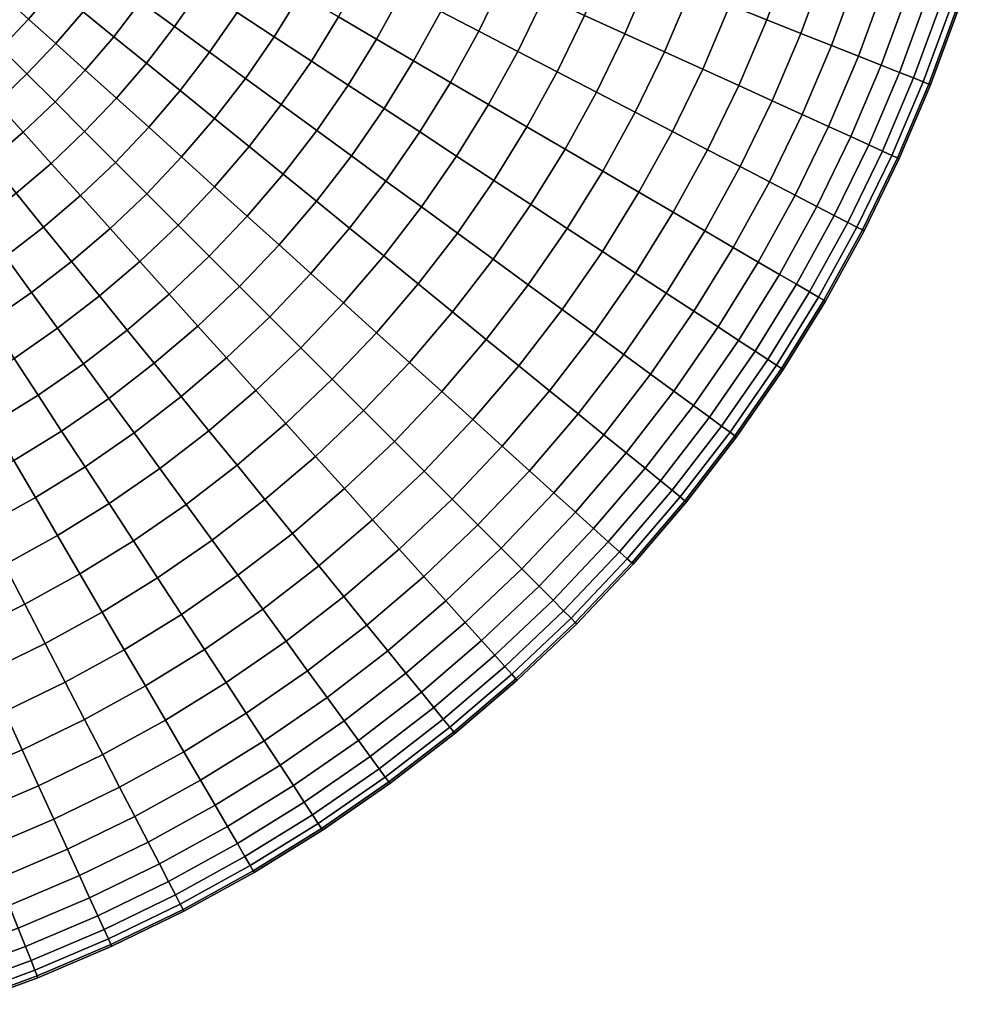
# Model space of a CAD drawing. Extents: x -120 to 2831, y -92 to 75.
# Tile 23 of 256: x 72 to 117, y -71 to -25. Entities that reach past the tile are written whole.
import ezdxf

# ---------------------------------------------------------------- set-up
doc = ezdxf.new("R2010")
doc.units = 0
doc.layers.add('GLASS', color=18, linetype='CONTINUOUS')

msp = doc.modelspace()

# ---------------------------------------------------------------- meshes
at = {"layer": 'GLASS'}
mesh = msp.add_polyface(dxfattribs=at)
corners = [(98.41, -24.332, 44.131), (99.57, -21.604, 44.131), (97.621, -20.832, 44.624), (96.501, -23.462, 44.624), (100.313, -25.199, 43.42), (101.515, -22.373, 43.42), (102.18, -26.049, 42.486), (103.423, -23.129, 42.486), (103.98, -26.869, 41.332), (105.262, -23.857, 41.332), (105.681, -27.644, 39.968), (107, -24.545, 39.968), (103.98, -26.869, 3.668), (105.262, -23.857, 3.668), (107, -24.545, 5.032), (105.681, -27.644, 5.032), (102.18, -26.049, 2.514), (103.423, -23.129, 2.514), (100.313, -25.199, 1.58), (101.515, -22.373, 1.58), (98.41, -24.332, 0.869), (99.57, -21.604, 0.869), (96.501, -23.462, 0.376), (97.621, -20.832, 0.376), (93.411, -25.08, 44.909), (94.616, -22.603, 44.909), (92.776, -21.765, 45), (91.616, -24.15, 45), (95.251, -26.033, 44.624), (97.113, -26.998, 44.131), (98.969, -27.959, 43.42), (100.791, -28.903, 42.486), (102.548, -29.813, 41.332), (104.208, -30.673, 39.968), (102.548, -29.813, 3.668), (104.208, -30.673, 5.032), (100.791, -28.903, 2.514), (98.969, -27.959, 1.58), (97.113, -26.998, 0.869), (95.251, -26.033, 0.376), (93.411, -25.08, 0.091), (94.616, -22.603, 0.091), (91.616, -24.15, 0), (92.776, -21.765, 0), (92.083, -27.492, 44.909), (90.337, -26.473, 45), (93.872, -28.537, 44.624), (95.683, -29.595, 44.131), (97.489, -30.649, 43.42), (99.261, -31.684, 42.486), (100.969, -32.681, 41.332), (100.969, -32.681, 3.668), (102.583, -33.624, 5.032), (99.261, -31.684, 2.514), (97.489, -30.649, 1.58), (95.683, -29.595, 0.869), (93.872, -28.537, 0.376), (92.083, -27.492, 0.091), (90.337, -26.473, 0), (92.369, -30.969, 44.624), (90.634, -29.835, 44.909), (94.124, -32.116, 44.131), (95.874, -33.261, 43.42), (94.124, -32.116, 0.869), (95.874, -33.261, 1.58), (92.369, -30.969, 0.376), (90.634, -29.835, 0.091)]
mesh.append_faces([[corners[k] for k in face] for face in [(0, 1, 2, 3), (4, 5, 1, 0), (6, 7, 5, 4), (8, 9, 7, 6), (10, 11, 9, 8), (12, 13, 14, 15), (16, 17, 13, 12), (18, 19, 17, 16), (20, 21, 19, 18), (22, 23, 21, 20), (24, 25, 26, 27), (28, 3, 25, 24), (29, 0, 3, 28), (30, 4, 0, 29), (31, 6, 4, 30), (32, 8, 6, 31), (33, 10, 8, 32), (34, 12, 15, 35), (36, 16, 12, 34), (37, 18, 16, 36), (38, 20, 18, 37), (39, 22, 20, 38), (40, 41, 22, 39), (42, 43, 41, 40), (44, 24, 27, 45), (46, 28, 24, 44), (47, 29, 28, 46), (48, 30, 29, 47), (49, 31, 30, 48), (50, 32, 31, 49), (51, 34, 35, 52), (53, 36, 34, 51), (54, 37, 36, 53), (55, 38, 37, 54), (56, 39, 38, 55), (57, 40, 39, 56), (58, 42, 40, 57), (59, 46, 44, 60), (61, 47, 46, 59), (62, 48, 47, 61), (63, 55, 54, 64), (65, 56, 55, 63), (66, 57, 56, 65)]])
mesh = msp.add_polyface(dxfattribs=at)
corners = [(115.904, -24.165, 24.522), (116.992, -20.699, 24.522), (116.719, -20.621, 26.594), (115.635, -24.073, 26.594), (115.99, -24.194, 22.5), (117.08, -20.724, 22.5), (115.904, -24.165, 20.478), (116.992, -20.699, 20.478), (115.635, -24.073, 18.406), (116.719, -20.621, 18.406), (107, -24.545, 39.968), (108.117, -21.511, 39.968), (106.347, -20.908, 41.332), (105.262, -23.857, 41.332), (108.607, -25.181, 38.41), (109.753, -22.068, 38.41), (110.055, -25.755, 36.682), (111.227, -22.571, 36.682), (111.324, -26.257, 34.812), (112.519, -23.011, 34.812), (112.397, -26.682, 32.834), (113.611, -23.383, 32.834), (113.265, -27.025, 30.782), (114.495, -23.684, 30.782), (113.927, -27.287, 28.691), (115.168, -23.914, 28.691), (114.385, -27.469, 26.594), (114.65, -27.573, 24.522), (114.734, -27.607, 22.5), (114.65, -27.573, 20.478), (114.385, -27.469, 18.406), (113.927, -27.287, 16.309), (115.168, -23.914, 16.309), (113.265, -27.025, 14.218), (114.495, -23.684, 14.218), (112.397, -26.682, 12.166), (113.611, -23.383, 12.166), (111.324, -26.257, 10.188), (112.519, -23.011, 10.188), (110.055, -25.755, 8.318), (111.227, -22.571, 8.318), (108.607, -25.181, 6.59), (109.753, -22.068, 6.59), (107, -24.545, 5.032), (108.117, -21.511, 5.032), (105.262, -23.857, 3.668), (106.347, -20.908, 3.668), (107.254, -28.361, 38.41), (105.681, -27.644, 39.968), (108.672, -29.007, 36.682), (109.913, -29.572, 34.812), (110.964, -30.051, 32.834), (111.813, -30.438, 30.782), (112.461, -30.733, 28.691), (112.909, -30.937, 26.594), (113.168, -31.055, 24.522), (113.251, -31.093, 22.5), (113.168, -31.055, 20.478), (112.909, -30.937, 18.406), (112.461, -30.733, 16.309), (111.813, -30.438, 14.218), (110.964, -30.051, 12.166), (109.913, -29.572, 10.188), (108.672, -29.007, 8.318), (107.254, -28.361, 6.59), (105.681, -27.644, 5.032), (104.208, -30.673, 5.032), (105.742, -31.468, 6.59)]
mesh.append_faces([[corners[k] for k in face] for face in [(0, 1, 2, 3), (4, 5, 1, 0), (6, 7, 5, 4), (8, 9, 7, 6), (10, 11, 12, 13), (14, 15, 11, 10), (16, 17, 15, 14), (18, 19, 17, 16), (20, 21, 19, 18), (22, 23, 21, 20), (24, 25, 23, 22), (26, 3, 25, 24), (27, 0, 3, 26), (28, 4, 0, 27), (29, 6, 4, 28), (30, 8, 6, 29), (31, 32, 8, 30), (33, 34, 32, 31), (35, 36, 34, 33), (37, 38, 36, 35), (39, 40, 38, 37), (41, 42, 40, 39), (43, 44, 42, 41), (45, 46, 44, 43), (47, 14, 10, 48), (49, 16, 14, 47), (50, 18, 16, 49), (51, 20, 18, 50), (52, 22, 20, 51), (53, 24, 22, 52), (54, 26, 24, 53), (55, 27, 26, 54), (56, 28, 27, 55), (57, 29, 28, 56), (58, 30, 29, 57), (59, 31, 30, 58), (60, 33, 31, 59), (61, 35, 33, 60), (62, 37, 35, 61), (63, 39, 37, 62), (64, 41, 39, 63), (65, 43, 41, 64), (66, 65, 64, 67)]])
mesh = msp.add_polyface(dxfattribs=at)
corners = [(77.458, -23.696, 3.668), (78.637, -21.991, 3.668), (80.293, -23.074, 2.514), (79.056, -24.863, 2.514), (79.056, -24.863, 42.486), (80.293, -23.074, 42.486), (78.637, -21.991, 41.332), (77.458, -23.696, 41.332), (76.193, -25.339, 3.668), (77.728, -26.586, 2.514), (74.742, -24.16, 5.032), (75.948, -22.594, 5.032), (73.4, -23.07, 6.59), (74.552, -21.575, 6.59), (74.742, -24.16, 39.968), (75.948, -22.594, 39.968), (74.552, -21.575, 38.41), (73.4, -23.07, 38.41), (76.193, -25.339, 41.332), (77.728, -26.586, 42.486), (76.314, -28.238, 2.514), (79.321, -27.88, 1.58), (77.838, -29.613, 1.58), (74.845, -26.914, 3.668), (73.456, -25.662, 5.032), (72.173, -24.504, 6.59), (71.016, -23.461, 8.318), (72.191, -22.088, 8.318), (70.003, -22.547, 10.188), (71.132, -21.228, 10.188), (72.173, -24.504, 38.41), (72.191, -22.088, 36.682), (71.016, -23.461, 36.682), (73.456, -25.662, 39.968), (74.845, -26.914, 41.332), (76.314, -28.238, 42.486), (77.838, -29.613, 43.42), (79.321, -27.88, 43.42), (74.816, -29.816, 2.514), (76.267, -31.267, 1.58), (73.417, -28.417, 3.668), (72.095, -27.095, 5.032), (70.873, -25.873, 6.59), (69.771, -24.771, 8.318), (68.807, -23.807, 10.188), (67.991, -22.991, 12.166), (69.146, -21.774, 12.166), (68.807, -23.807, 34.812), (70.003, -22.547, 34.812), (69.146, -21.774, 32.834), (67.991, -22.991, 32.834), (69.771, -24.771, 36.682), (70.873, -25.873, 38.41), (72.095, -27.095, 39.968), (73.417, -28.417, 41.332), (74.816, -29.816, 42.486), (76.267, -31.267, 43.42), (70.662, -28.456, 5.032), (71.914, -29.845, 3.668), (69.504, -27.173, 6.59), (68.461, -26.016, 8.318), (69.504, -27.173, 38.41), (68.461, -26.016, 36.682), (70.662, -28.456, 39.968), (71.914, -29.845, 41.332), (69.16, -29.742, 5.032), (70.339, -31.193, 3.668), (68.07, -28.4, 6.59), (69.16, -29.742, 39.968), (68.07, -28.4, 38.41), (70.339, -31.193, 41.332)]
mesh.append_faces([[corners[k] for k in face] for face in [(0, 1, 2, 3), (4, 5, 6, 7), (8, 0, 3, 9), (10, 11, 0, 8), (12, 13, 11, 10), (14, 15, 16, 17), (18, 7, 15, 14), (19, 4, 7, 18), (20, 9, 21, 22), (23, 8, 9, 20), (24, 10, 8, 23), (25, 12, 10, 24), (26, 27, 12, 25), (28, 29, 27, 26), (30, 17, 31, 32), (33, 14, 17, 30), (34, 18, 14, 33), (35, 19, 18, 34), (36, 37, 19, 35), (38, 20, 22, 39), (40, 23, 20, 38), (41, 24, 23, 40), (42, 25, 24, 41), (43, 26, 25, 42), (44, 28, 26, 43), (45, 46, 28, 44), (47, 48, 49, 50), (51, 32, 48, 47), (52, 30, 32, 51), (53, 33, 30, 52), (54, 34, 33, 53), (55, 35, 34, 54), (56, 36, 35, 55), (57, 41, 40, 58), (59, 42, 41, 57), (60, 43, 42, 59), (61, 52, 51, 62), (63, 53, 52, 61), (64, 54, 53, 63), (65, 57, 58, 66), (67, 59, 57, 65), (68, 63, 61, 69), (70, 64, 63, 68)]])
mesh = msp.add_polyface(dxfattribs=at)
corners = [(89.821, -23.22, 0.091), (90.936, -20.927, 0.091), (92.776, -21.765, 0), (91.616, -24.15, 0), (91.616, -24.15, 45), (92.776, -21.765, 45), (90.936, -20.927, 44.909), (89.821, -23.22, 44.909), (88.591, -25.453, 0.091), (90.337, -26.473, 0), (86.801, -24.408, 0.376), (87.98, -22.266, 0.376), (84.99, -23.351, 0.869), (86.118, -21.302, 0.869), (86.801, -24.408, 44.624), (87.98, -22.266, 44.624), (86.118, -21.302, 44.131), (84.99, -23.351, 44.131), (88.591, -25.453, 44.909), (90.337, -26.473, 45), (87.25, -27.622, 0.091), (88.942, -28.728, 0), (85.515, -26.488, 0.376), (83.76, -25.341, 0.869), (82.01, -24.196, 1.58), (83.185, -22.297, 1.58), (80.293, -23.074, 2.514), (81.413, -21.262, 2.514), (82.01, -24.196, 43.42), (83.185, -22.297, 43.42), (81.413, -21.262, 42.486), (80.293, -23.074, 42.486), (83.76, -25.341, 44.131), (85.515, -26.488, 44.624), (87.25, -27.622, 44.909), (88.942, -28.728, 45), (90.634, -29.835, 44.909), (92.083, -27.492, 44.909), (88.942, -28.728, 0), (90.337, -26.473, 0), (92.083, -27.492, 0.091), (90.634, -29.835, 0.091), (85.769, -29.764, 0.091), (87.402, -30.956, 0), (84.095, -28.542, 0.376), (82.402, -27.306, 0.869), (80.713, -26.073, 1.58), (79.056, -24.863, 2.514), (80.713, -26.073, 43.42), (79.056, -24.863, 42.486), (82.402, -27.306, 44.131), (84.095, -28.542, 44.624), (85.769, -29.764, 44.909), (87.402, -30.956, 45), (89.035, -32.148, 44.909), (87.402, -30.956, 0), (89.035, -32.148, 0.091), (82.571, -30.52, 0.376), (84.18, -31.827, 0.091), (80.944, -29.198, 0.869), (79.321, -27.88, 1.58), (77.728, -26.586, 2.514), (79.321, -27.88, 43.42), (77.728, -26.586, 42.486), (80.944, -29.198, 44.131), (82.571, -30.52, 44.624), (84.18, -31.827, 44.909), (77.838, -29.613, 1.58), (79.39, -31.013, 0.869), (79.39, -31.013, 44.131), (77.838, -29.613, 43.42), (80.948, -32.417, 44.624)]
mesh.append_faces([[corners[k] for k in face] for face in [(0, 1, 2, 3), (4, 5, 6, 7), (8, 0, 3, 9), (10, 11, 0, 8), (12, 13, 11, 10), (14, 15, 16, 17), (18, 7, 15, 14), (19, 4, 7, 18), (20, 8, 9, 21), (22, 10, 8, 20), (23, 12, 10, 22), (24, 25, 12, 23), (26, 27, 25, 24), (28, 29, 30, 31), (32, 17, 29, 28), (33, 14, 17, 32), (34, 18, 14, 33), (35, 19, 18, 34), (36, 37, 19, 35), (38, 39, 40, 41), (42, 20, 21, 43), (44, 22, 20, 42), (45, 23, 22, 44), (46, 24, 23, 45), (47, 26, 24, 46), (48, 28, 31, 49), (50, 32, 28, 48), (51, 33, 32, 50), (52, 34, 33, 51), (53, 35, 34, 52), (54, 36, 35, 53), (55, 38, 41, 56), (57, 44, 42, 58), (59, 45, 44, 57), (60, 46, 45, 59), (61, 47, 46, 60), (62, 48, 49, 63), (64, 50, 48, 62), (65, 51, 50, 64), (66, 52, 51, 65), (67, 60, 59, 68), (69, 64, 62, 70), (71, 65, 64, 69)]])
mesh = msp.add_polyface(dxfattribs=at)
corners = [(105.742, -31.468, 38.41), (107.254, -28.361, 38.41), (105.681, -27.644, 39.968), (104.208, -30.673, 39.968), (107.126, -32.185, 36.682), (108.672, -29.007, 36.682), (108.337, -32.812, 34.812), (109.913, -29.572, 34.812), (109.362, -33.343, 32.834), (110.964, -30.051, 32.834), (110.191, -33.773, 30.782), (111.813, -30.438, 30.782), (110.823, -34.1, 28.691), (112.461, -30.733, 28.691), (111.26, -34.327, 26.594), (112.909, -30.937, 26.594), (111.513, -34.458, 24.522), (113.168, -31.055, 24.522), (111.594, -34.5, 22.5), (113.251, -31.093, 22.5), (111.513, -34.458, 20.478), (113.168, -31.055, 20.478), (111.26, -34.327, 18.406), (112.909, -30.937, 18.406), (110.823, -34.1, 16.309), (112.461, -30.733, 16.309), (110.191, -33.773, 14.218), (111.813, -30.438, 14.218), (109.362, -33.343, 12.166), (110.964, -30.051, 12.166), (108.337, -32.812, 10.188), (109.913, -29.572, 10.188), (107.126, -32.185, 8.318), (108.672, -29.007, 8.318), (105.742, -31.468, 6.59), (107.254, -28.361, 6.59), (106.6, -35.969, 34.812), (105.421, -35.281, 36.682), (107.596, -36.551, 32.834), (108.403, -37.022, 30.782), (109.017, -37.38, 28.691), (109.442, -37.629, 26.594), (109.688, -37.772, 24.522), (109.767, -37.818, 22.5), (109.688, -37.772, 20.478), (109.442, -37.629, 18.406), (109.017, -37.38, 16.309), (108.403, -37.022, 14.218), (107.596, -36.551, 12.166), (106.6, -35.969, 10.188), (105.421, -35.281, 8.318), (105.671, -39.665, 32.834), (104.705, -39.034, 34.812), (106.452, -40.176, 30.782), (107.048, -40.565, 28.691), (107.46, -40.835, 26.594), (107.699, -40.991, 24.522), (107.775, -41.041, 22.5), (107.699, -40.991, 20.478), (107.46, -40.835, 18.406), (107.048, -40.565, 16.309), (106.452, -40.176, 14.218), (105.671, -39.665, 12.166), (104.705, -39.034, 10.188)]
mesh.append_faces([[corners[k] for k in face] for face in [(0, 1, 2, 3), (4, 5, 1, 0), (6, 7, 5, 4), (8, 9, 7, 6), (10, 11, 9, 8), (12, 13, 11, 10), (14, 15, 13, 12), (16, 17, 15, 14), (18, 19, 17, 16), (20, 21, 19, 18), (22, 23, 21, 20), (24, 25, 23, 22), (26, 27, 25, 24), (28, 29, 27, 26), (30, 31, 29, 28), (32, 33, 31, 30), (34, 35, 33, 32), (36, 6, 4, 37), (38, 8, 6, 36), (39, 10, 8, 38), (40, 12, 10, 39), (41, 14, 12, 40), (42, 16, 14, 41), (43, 18, 16, 42), (44, 20, 18, 43), (45, 22, 20, 44), (46, 24, 22, 45), (47, 26, 24, 46), (48, 28, 26, 47), (49, 30, 28, 48), (50, 32, 30, 49), (51, 38, 36, 52), (53, 39, 38, 51), (54, 40, 39, 53), (55, 41, 40, 54), (56, 42, 41, 55), (57, 43, 42, 56), (58, 44, 43, 57), (59, 45, 44, 58), (60, 46, 45, 59), (61, 47, 46, 60), (62, 48, 47, 61), (63, 49, 48, 62)]])
mesh = msp.add_polyface(dxfattribs=at)
corners = [(76.267, -31.267, 1.58), (77.838, -29.613, 1.58), (79.39, -31.013, 0.869), (77.745, -32.745, 0.869), (77.745, -32.745, 44.131), (79.39, -31.013, 44.131), (77.838, -29.613, 43.42), (76.267, -31.267, 43.42), (77.417, -35.948, 0.376), (79.228, -34.228, 0.376), (80.694, -35.693, 0.091), (78.805, -37.487, 0.091), (76.013, -34.39, 0.869), (74.613, -32.837, 1.58), (73.238, -31.314, 2.514), (74.816, -29.816, 2.514), (71.914, -29.845, 3.668), (73.417, -28.417, 3.668), (73.238, -31.314, 42.486), (74.816, -29.816, 42.486), (73.417, -28.417, 41.332), (71.914, -29.845, 41.332), (74.613, -32.837, 43.42), (76.013, -34.39, 44.131), (77.417, -35.948, 44.624), (79.228, -34.228, 44.624), (78.805, -37.487, 44.909), (80.694, -35.693, 44.909), (76.827, -39.18, 0.091), (80.159, -38.988, 0), (78.102, -40.749, 0), (75.52, -37.571, 0.376), (74.198, -35.944, 0.869), (72.88, -34.321, 1.58), (71.586, -32.728, 2.514), (70.339, -31.193, 3.668), (71.586, -32.728, 42.486), (70.339, -31.193, 41.332), (72.88, -34.321, 43.42), (74.198, -35.944, 44.131), (75.52, -37.571, 44.624), (76.827, -39.18, 44.909), (78.102, -40.749, 45), (80.159, -38.988, 45), (73.542, -39.095, 0.376), (74.764, -40.769, 0.091), (72.306, -37.402, 0.869), (71.073, -35.713, 1.58), (69.863, -34.056, 2.514), (68.697, -32.458, 3.668), (69.863, -34.056, 42.486), (68.697, -32.458, 41.332), (71.073, -35.713, 43.42), (72.306, -37.402, 44.131), (73.542, -39.095, 44.624), (74.764, -40.769, 44.909), (70.341, -38.76, 0.869), (71.488, -40.515, 0.376), (69.197, -37.01, 1.58), (68.074, -35.293, 2.514), (69.197, -37.01, 43.42), (68.074, -35.293, 42.486), (70.341, -38.76, 44.131), (71.488, -40.515, 44.624), (72.622, -42.25, 44.909), (68.351, -39.99, 0.869), (69.409, -41.801, 0.376), (69.409, -41.801, 44.624), (68.351, -39.99, 44.131)]
mesh.append_faces([[corners[k] for k in face] for face in [(0, 1, 2, 3), (4, 5, 6, 7), (8, 9, 10, 11), (12, 3, 9, 8), (13, 0, 3, 12), (14, 15, 0, 13), (16, 17, 15, 14), (18, 19, 20, 21), (22, 7, 19, 18), (23, 4, 7, 22), (24, 25, 4, 23), (26, 27, 25, 24), (28, 11, 29, 30), (31, 8, 11, 28), (32, 12, 8, 31), (33, 13, 12, 32), (34, 14, 13, 33), (35, 16, 14, 34), (36, 18, 21, 37), (38, 22, 18, 36), (39, 23, 22, 38), (40, 24, 23, 39), (41, 26, 24, 40), (42, 43, 26, 41), (44, 31, 28, 45), (46, 32, 31, 44), (47, 33, 32, 46), (48, 34, 33, 47), (49, 35, 34, 48), (50, 36, 37, 51), (52, 38, 36, 50), (53, 39, 38, 52), (54, 40, 39, 53), (55, 41, 40, 54), (56, 46, 44, 57), (58, 47, 46, 56), (59, 48, 47, 58), (60, 52, 50, 61), (62, 53, 52, 60), (63, 54, 53, 62), (64, 55, 54, 63), (65, 56, 57, 66), (67, 63, 62, 68)]])
mesh = msp.add_polyface(dxfattribs=at)
corners = [(90.709, -33.37, 44.624), (92.369, -30.969, 44.624), (90.634, -29.835, 44.909), (89.035, -32.148, 44.909), (89.035, -32.148, 0.091), (90.634, -29.835, 0.091), (92.369, -30.969, 0.376), (90.709, -33.37, 0.376), (84.18, -31.827, 0.091), (85.769, -29.764, 0.091), (87.402, -30.956, 0), (85.749, -33.102, 0), (85.749, -33.102, 45), (87.402, -30.956, 45), (85.769, -29.764, 44.909), (84.18, -31.827, 44.909), (87.318, -34.376, 44.909), (88.927, -35.683, 44.624), (90.555, -37.005, 44.131), (92.402, -34.607, 44.131), (88.927, -35.683, 0.376), (92.402, -34.607, 0.869), (90.555, -37.005, 0.869), (87.318, -34.376, 0.091), (85.749, -33.102, 0), (87.402, -30.956, 0), (82.487, -33.805, 0.091), (83.988, -35.159, 0), (80.948, -32.417, 0.376), (82.571, -30.52, 0.376), (79.39, -31.013, 0.869), (80.944, -29.198, 0.869), (82.487, -33.805, 44.909), (82.571, -30.52, 44.624), (80.948, -32.417, 44.624), (83.988, -35.159, 45), (85.489, -36.513, 44.909), (87.029, -37.901, 44.624), (88.586, -39.305, 44.131), (90.139, -40.706, 43.42), (92.178, -38.324, 43.42), (88.586, -39.305, 0.869), (92.178, -38.324, 1.58), (90.139, -40.706, 1.58), (87.029, -37.901, 0.376), (85.489, -36.513, 0.091), (83.988, -35.159, 0), (80.694, -35.693, 0.091), (82.123, -37.123, 0), (79.228, -34.228, 0.376), (77.745, -32.745, 0.869), (79.228, -34.228, 44.624), (79.39, -31.013, 44.131), (77.745, -32.745, 44.131), (80.694, -35.693, 44.909), (82.123, -37.123, 45), (83.553, -38.553, 44.909), (85.018, -40.018, 44.624), (86.501, -41.501, 44.131), (85.018, -40.018, 0.376), (86.501, -41.501, 0.869), (83.553, -38.553, 0.091), (82.123, -37.123, 0), (78.805, -37.487, 0.091), (80.159, -38.988, 0), (80.159, -38.988, 45), (78.805, -37.487, 44.909), (81.513, -40.489, 44.909), (82.901, -42.028, 44.624), (81.513, -40.489, 0.091), (82.901, -42.028, 0.376), (80.159, -38.988, 0), (79.376, -42.318, 44.909), (78.102, -40.749, 45), (78.102, -40.749, 0), (79.376, -42.318, 0.091)]
mesh.append_faces([[corners[k] for k in face] for face in [(0, 1, 2, 3), (4, 5, 6, 7), (8, 9, 10, 11), (12, 13, 14, 15), (16, 3, 13, 12), (17, 0, 3, 16), (18, 19, 0, 17), (20, 7, 21, 22), (23, 4, 7, 20), (24, 25, 4, 23), (26, 8, 11, 27), (28, 29, 8, 26), (30, 31, 29, 28), (32, 15, 33, 34), (35, 12, 15, 32), (36, 16, 12, 35), (37, 17, 16, 36), (38, 18, 17, 37), (39, 40, 18, 38), (41, 22, 42, 43), (44, 20, 22, 41), (45, 23, 20, 44), (46, 24, 23, 45), (47, 26, 27, 48), (49, 28, 26, 47), (50, 30, 28, 49), (51, 34, 52, 53), (54, 32, 34, 51), (55, 35, 32, 54), (56, 36, 35, 55), (57, 37, 36, 56), (58, 38, 37, 57), (59, 44, 41, 60), (61, 45, 44, 59), (62, 46, 45, 61), (63, 47, 48, 64), (65, 55, 54, 66), (67, 56, 55, 65), (68, 57, 56, 67), (69, 61, 59, 70), (71, 62, 61, 69), (72, 67, 65, 73), (74, 71, 69, 75)]])
mesh = msp.add_polyface(dxfattribs=at)
corners = [(102.583, -33.624, 39.968), (104.208, -30.673, 39.968), (102.548, -29.813, 41.332), (100.969, -32.681, 41.332), (104.076, -34.495, 38.41), (105.742, -31.468, 38.41), (105.421, -35.281, 36.682), (107.126, -32.185, 36.682), (104.076, -34.495, 6.59), (105.742, -31.468, 6.59), (107.126, -32.185, 8.318), (105.421, -35.281, 8.318), (102.583, -33.624, 5.032), (104.208, -30.673, 5.032), (97.592, -34.383, 42.486), (99.261, -31.684, 42.486), (97.489, -30.649, 43.42), (95.874, -33.261, 43.42), (99.248, -35.466, 41.332), (100.812, -36.489, 39.968), (102.259, -37.435, 38.41), (103.563, -38.287, 36.682), (104.705, -39.034, 34.812), (106.6, -35.969, 34.812), (103.563, -38.287, 8.318), (106.6, -35.969, 10.188), (104.705, -39.034, 10.188), (102.259, -37.435, 6.59), (100.812, -36.489, 5.032), (99.248, -35.466, 3.668), (100.969, -32.681, 3.668), (97.592, -34.383, 2.514), (99.261, -31.684, 2.514), (95.874, -33.261, 1.58), (97.489, -30.649, 1.58), (92.402, -34.607, 44.131), (94.124, -32.116, 44.131), (92.369, -30.969, 44.624), (90.709, -33.37, 44.624), (94.091, -35.84, 43.42), (95.749, -37.05, 42.486), (97.346, -38.216, 41.332), (98.856, -39.318, 39.968), (100.252, -40.337, 38.41), (101.51, -41.256, 36.682), (102.612, -42.061, 34.812), (101.51, -41.256, 8.318), (102.612, -42.061, 10.188), (100.252, -40.337, 6.59), (98.856, -39.318, 5.032), (97.346, -38.216, 3.668), (95.749, -37.05, 2.514), (94.091, -35.84, 1.58), (92.402, -34.607, 0.869), (94.124, -32.116, 0.869), (90.709, -33.37, 0.376), (92.369, -30.969, 0.376), (92.178, -38.324, 43.42), (90.555, -37.005, 44.131), (93.77, -39.617, 42.486), (95.306, -40.865, 41.332), (96.757, -42.043, 39.968), (95.306, -40.865, 3.668), (96.757, -42.043, 5.032), (93.77, -39.617, 2.514), (92.178, -38.324, 1.58), (90.555, -37.005, 0.869), (91.663, -42.08, 42.486), (90.139, -40.706, 43.42), (90.139, -40.706, 1.58), (91.663, -42.08, 2.514)]
mesh.append_faces([[corners[k] for k in face] for face in [(0, 1, 2, 3), (4, 5, 1, 0), (6, 7, 5, 4), (8, 9, 10, 11), (12, 13, 9, 8), (14, 15, 16, 17), (18, 3, 15, 14), (19, 0, 3, 18), (20, 4, 0, 19), (21, 6, 4, 20), (22, 23, 6, 21), (24, 11, 25, 26), (27, 8, 11, 24), (28, 12, 8, 27), (29, 30, 12, 28), (31, 32, 30, 29), (33, 34, 32, 31), (35, 36, 37, 38), (39, 17, 36, 35), (40, 14, 17, 39), (41, 18, 14, 40), (42, 19, 18, 41), (43, 20, 19, 42), (44, 21, 20, 43), (45, 22, 21, 44), (46, 24, 26, 47), (48, 27, 24, 46), (49, 28, 27, 48), (50, 29, 28, 49), (51, 31, 29, 50), (52, 33, 31, 51), (53, 54, 33, 52), (55, 56, 54, 53), (57, 39, 35, 58), (59, 40, 39, 57), (60, 41, 40, 59), (61, 42, 41, 60), (62, 50, 49, 63), (64, 51, 50, 62), (65, 52, 51, 64), (66, 53, 52, 65), (67, 59, 57, 68), (69, 65, 64, 70)]])
mesh = msp.add_polyface(dxfattribs=at)
corners = [(80.683, -43.927, 44.624), (82.901, -42.028, 44.624), (81.513, -40.489, 44.909), (79.376, -42.318, 44.909), (82.005, -45.555, 44.131), (84.305, -43.586, 44.131), (83.324, -47.178, 43.42), (85.706, -45.138, 43.42), (82.005, -45.555, 0.869), (84.305, -43.586, 0.869), (85.706, -45.138, 1.58), (83.324, -47.178, 1.58), (80.683, -43.927, 0.376), (82.901, -42.028, 0.376), (79.376, -42.318, 0.091), (81.513, -40.489, 0.091), (74.764, -40.769, 0.091), (76.827, -39.18, 0.091), (78.102, -40.749, 0), (75.956, -42.402, 0), (75.956, -42.402, 45), (78.102, -40.749, 45), (76.827, -39.18, 44.909), (74.764, -40.769, 44.909), (77.148, -44.035, 44.909), (78.37, -45.709, 44.624), (79.607, -47.402, 44.131), (80.84, -49.091, 43.42), (82.05, -50.749, 42.486), (84.618, -48.77, 42.486), (80.84, -49.091, 1.58), (84.618, -48.77, 2.514), (82.05, -50.749, 2.514), (79.607, -47.402, 0.869), (78.37, -45.709, 0.376), (77.148, -44.035, 0.091), (75.956, -42.402, 0), (78.102, -40.749, 0), (72.622, -42.25, 0.091), (73.729, -43.942, 0), (71.488, -40.515, 0.376), (73.542, -39.095, 0.376), (73.729, -43.942, 45), (72.622, -42.25, 44.909), (74.835, -45.634, 44.909), (75.969, -47.369, 44.624), (77.116, -49.124, 44.131), (75.969, -47.369, 0.376), (77.116, -49.124, 0.869), (74.835, -45.634, 0.091), (73.729, -43.942, 0), (70.454, -43.591, 0.091), (71.473, -45.337, 0), (69.409, -41.801, 0.376), (70.454, -43.591, 44.909), (71.488, -40.515, 44.624), (69.409, -41.801, 44.624), (71.473, -45.337, 45), (72.492, -47.083, 44.909), (73.537, -48.872, 44.624), (74.595, -50.683, 44.131), (73.537, -48.872, 0.376), (74.595, -50.683, 0.869), (72.492, -47.083, 0.091), (71.473, -45.337, 0), (68.22, -44.82, 0.091), (69.15, -46.616, 0), (69.15, -46.616, 45), (68.22, -44.82, 44.909), (70.08, -48.411, 44.909), (71.033, -50.251, 44.624), (70.08, -48.411, 0.091), (71.033, -50.251, 0.376), (69.15, -46.616, 0)]
mesh.append_faces([[corners[k] for k in face] for face in [(0, 1, 2, 3), (4, 5, 1, 0), (6, 7, 5, 4), (8, 9, 10, 11), (12, 13, 9, 8), (14, 15, 13, 12), (16, 17, 18, 19), (20, 21, 22, 23), (24, 3, 21, 20), (25, 0, 3, 24), (26, 4, 0, 25), (27, 6, 4, 26), (28, 29, 6, 27), (30, 11, 31, 32), (33, 8, 11, 30), (34, 12, 8, 33), (35, 14, 12, 34), (36, 37, 14, 35), (38, 16, 19, 39), (40, 41, 16, 38), (42, 20, 23, 43), (44, 24, 20, 42), (45, 25, 24, 44), (46, 26, 25, 45), (47, 34, 33, 48), (49, 35, 34, 47), (50, 36, 35, 49), (51, 38, 39, 52), (53, 40, 38, 51), (54, 43, 55, 56), (57, 42, 43, 54), (58, 44, 42, 57), (59, 45, 44, 58), (60, 46, 45, 59), (61, 47, 48, 62), (63, 49, 47, 61), (64, 50, 49, 63), (65, 51, 52, 66), (67, 57, 54, 68), (69, 58, 57, 67), (70, 59, 58, 69), (71, 63, 61, 72), (73, 64, 63, 71)]])
mesh = msp.add_polyface(dxfattribs=at)
corners = [(98.098, -43.133, 38.41), (100.252, -40.337, 38.41), (98.856, -39.318, 39.968), (96.757, -42.043, 39.968), (93.132, -43.405, 41.332), (95.306, -40.865, 41.332), (93.77, -39.617, 42.486), (91.663, -42.08, 42.486), (94.52, -44.657, 39.968), (95.803, -45.814, 38.41), (96.96, -46.857, 36.682), (99.307, -44.115, 36.682), (95.803, -45.814, 6.59), (98.098, -43.133, 6.59), (99.307, -44.115, 8.318), (96.96, -46.857, 8.318), (94.52, -44.657, 5.032), (96.757, -42.043, 5.032), (93.132, -43.405, 3.668), (95.306, -40.865, 3.668), (91.663, -42.08, 2.514), (93.77, -39.617, 2.514), (87.98, -42.979, 43.42), (90.139, -40.706, 43.42), (88.586, -39.305, 44.131), (86.501, -41.501, 44.131), (89.431, -44.43, 42.486), (90.829, -45.829, 41.332), (92.151, -47.151, 39.968), (93.373, -48.373, 38.41), (94.475, -49.475, 36.682), (95.44, -50.44, 34.812), (97.974, -47.771, 34.812), (96.256, -51.256, 32.834), (98.831, -48.544, 32.834), (95.44, -50.44, 10.188), (97.974, -47.771, 10.188), (98.831, -48.544, 12.166), (96.256, -51.256, 12.166), (94.475, -49.475, 8.318), (93.373, -48.373, 6.59), (92.151, -47.151, 5.032), (90.829, -45.829, 3.668), (89.431, -44.43, 2.514), (87.98, -42.979, 1.58), (90.139, -40.706, 1.58), (86.501, -41.501, 0.869), (88.586, -39.305, 0.869), (84.305, -43.586, 44.131), (85.018, -40.018, 44.624), (82.901, -42.028, 44.624), (85.706, -45.138, 43.42), (87.08, -46.662, 42.486), (88.405, -48.131, 41.332), (89.657, -49.52, 39.968), (90.814, -50.803, 38.41), (89.657, -49.52, 5.032), (90.814, -50.803, 6.59), (88.405, -48.131, 3.668), (87.08, -46.662, 2.514), (85.706, -45.138, 1.58), (84.305, -43.586, 0.869), (82.901, -42.028, 0.376), (85.018, -40.018, 0.376), (84.618, -48.77, 42.486), (83.324, -47.178, 43.42), (85.865, -50.306, 41.332), (87.043, -51.757, 39.968), (85.865, -50.306, 3.668), (87.043, -51.757, 5.032), (84.618, -48.77, 2.514), (83.324, -47.178, 1.58)]
mesh.append_faces([[corners[k] for k in face] for face in [(0, 1, 2, 3), (4, 5, 6, 7), (8, 3, 5, 4), (9, 0, 3, 8), (10, 11, 0, 9), (12, 13, 14, 15), (16, 17, 13, 12), (18, 19, 17, 16), (20, 21, 19, 18), (22, 23, 24, 25), (26, 7, 23, 22), (27, 4, 7, 26), (28, 8, 4, 27), (29, 9, 8, 28), (30, 10, 9, 29), (31, 32, 10, 30), (33, 34, 32, 31), (35, 36, 37, 38), (39, 15, 36, 35), (40, 12, 15, 39), (41, 16, 12, 40), (42, 18, 16, 41), (43, 20, 18, 42), (44, 45, 20, 43), (46, 47, 45, 44), (48, 25, 49, 50), (51, 22, 25, 48), (52, 26, 22, 51), (53, 27, 26, 52), (54, 28, 27, 53), (55, 29, 28, 54), (56, 41, 40, 57), (58, 42, 41, 56), (59, 43, 42, 58), (60, 44, 43, 59), (61, 46, 44, 60), (62, 63, 46, 61), (64, 52, 51, 65), (66, 53, 52, 64), (67, 54, 53, 66), (68, 58, 56, 69), (70, 59, 58, 68), (71, 60, 59, 70)]])
mesh = msp.add_polyface(dxfattribs=at)
corners = [(103.544, -42.741, 32.834), (105.671, -39.665, 32.834), (104.705, -39.034, 34.812), (102.612, -42.061, 34.812), (104.299, -43.292, 30.782), (106.452, -40.176, 30.782), (104.873, -43.711, 28.691), (107.048, -40.565, 28.691), (105.271, -44.002, 26.594), (107.46, -40.835, 26.594), (105.501, -44.17, 24.522), (107.699, -40.991, 24.522), (105.575, -44.223, 22.5), (107.775, -41.041, 22.5), (105.501, -44.17, 20.478), (107.699, -40.991, 20.478), (105.271, -44.002, 18.406), (107.46, -40.835, 18.406), (104.873, -43.711, 16.309), (107.048, -40.565, 16.309), (104.299, -43.292, 14.218), (106.452, -40.176, 14.218), (103.544, -42.741, 12.166), (105.671, -39.665, 12.166), (102.612, -42.061, 10.188), (104.705, -39.034, 10.188), (99.307, -44.115, 36.682), (101.51, -41.256, 36.682), (100.252, -40.337, 38.41), (98.098, -43.133, 38.41), (100.367, -44.976, 34.812), (101.262, -45.703, 32.834), (101.987, -46.292, 30.782), (102.539, -46.741, 28.691), (102.922, -47.051, 26.594), (103.143, -47.231, 24.522), (103.213, -47.288, 22.5), (103.143, -47.231, 20.478), (102.922, -47.051, 18.406), (102.539, -46.741, 16.309), (101.987, -46.292, 14.218), (101.262, -45.703, 12.166), (100.367, -44.976, 10.188), (99.307, -44.115, 8.318), (101.51, -41.256, 8.318), (98.098, -43.133, 6.59), (100.252, -40.337, 6.59), (96.757, -42.043, 5.032), (98.856, -39.318, 5.032), (97.974, -47.771, 34.812), (96.96, -46.857, 36.682), (98.831, -48.544, 32.834), (99.524, -49.169, 30.782), (100.052, -49.646, 28.691), (100.418, -49.976, 26.594), (100.63, -50.166, 24.522), (100.697, -50.227, 22.5), (100.63, -50.166, 20.478), (100.418, -49.976, 18.406), (100.052, -49.646, 16.309), (99.524, -49.169, 14.218), (98.831, -48.544, 12.166), (97.974, -47.771, 10.188), (96.96, -46.857, 8.318)]
mesh.append_faces([[corners[k] for k in face] for face in [(0, 1, 2, 3), (4, 5, 1, 0), (6, 7, 5, 4), (8, 9, 7, 6), (10, 11, 9, 8), (12, 13, 11, 10), (14, 15, 13, 12), (16, 17, 15, 14), (18, 19, 17, 16), (20, 21, 19, 18), (22, 23, 21, 20), (24, 25, 23, 22), (26, 27, 28, 29), (30, 3, 27, 26), (31, 0, 3, 30), (32, 4, 0, 31), (33, 6, 4, 32), (34, 8, 6, 33), (35, 10, 8, 34), (36, 12, 10, 35), (37, 14, 12, 36), (38, 16, 14, 37), (39, 18, 16, 38), (40, 20, 18, 39), (41, 22, 20, 40), (42, 24, 22, 41), (43, 44, 24, 42), (45, 46, 44, 43), (47, 48, 46, 45), (49, 30, 26, 50), (51, 31, 30, 49), (52, 32, 31, 51), (53, 33, 32, 52), (54, 34, 33, 53), (55, 35, 34, 54), (56, 36, 35, 55), (57, 37, 36, 56), (58, 38, 37, 57), (59, 39, 38, 58), (60, 40, 39, 59), (61, 41, 40, 60), (62, 42, 41, 61), (63, 43, 42, 62)]])
mesh = msp.add_polyface(dxfattribs=at)
corners = [(83.216, -52.346, 41.332), (85.865, -50.306, 41.332), (84.618, -48.77, 42.486), (82.05, -50.749, 42.486), (82.05, -50.749, 2.514), (84.618, -48.77, 2.514), (85.865, -50.306, 3.668), (83.216, -52.346, 3.668), (78.261, -50.874, 43.42), (80.84, -49.091, 43.42), (79.607, -47.402, 44.131), (77.116, -49.124, 44.131), (79.384, -52.592, 42.486), (80.466, -54.247, 41.332), (81.489, -55.812, 39.968), (84.318, -53.856, 39.968), (82.435, -57.259, 38.41), (85.338, -55.252, 38.41), (81.489, -55.812, 5.032), (84.318, -53.856, 5.032), (85.338, -55.252, 6.59), (82.435, -57.259, 6.59), (80.466, -54.247, 3.668), (79.384, -52.592, 2.514), (78.261, -50.874, 1.58), (80.84, -49.091, 1.58), (77.116, -49.124, 0.869), (79.607, -47.402, 0.869), (75.649, -52.489, 43.42), (74.595, -50.683, 44.131), (76.684, -54.261, 42.486), (77.681, -55.969, 41.332), (78.624, -57.583, 39.968), (79.496, -59.076, 38.41), (78.624, -57.583, 5.032), (79.496, -59.076, 6.59), (77.681, -55.969, 3.668), (76.684, -54.261, 2.514), (75.649, -52.489, 1.58), (74.595, -50.683, 0.869), (71.998, -52.113, 44.131), (73.537, -48.872, 44.624), (71.033, -50.251, 44.624), (72.96, -53.969, 43.42), (73.904, -55.791, 42.486), (74.813, -57.548, 41.332), (74.813, -57.548, 3.668), (75.673, -59.208, 5.032), (73.904, -55.791, 2.514), (72.96, -53.969, 1.58), (71.998, -52.113, 0.869), (71.033, -50.251, 0.376), (73.537, -48.872, 0.376), (68.463, -51.501, 44.624), (70.08, -48.411, 44.909), (67.603, -49.615, 44.909), (69.332, -53.41, 44.131), (70.199, -55.312, 43.42), (71.05, -57.18, 42.486), (71.87, -58.98, 41.332), (71.05, -57.18, 2.514), (71.87, -58.98, 3.668), (70.199, -55.312, 1.58), (69.332, -53.41, 0.869), (68.463, -51.501, 0.376), (67.603, -49.615, 0.091), (70.08, -48.411, 0.091), (68.129, -58.422, 42.486), (67.374, -56.514, 43.42), (67.374, -56.514, 1.58), (68.129, -58.422, 2.514)]
mesh.append_faces([[corners[k] for k in face] for face in [(0, 1, 2, 3), (4, 5, 6, 7), (8, 9, 10, 11), (12, 3, 9, 8), (13, 0, 3, 12), (14, 15, 0, 13), (16, 17, 15, 14), (18, 19, 20, 21), (22, 7, 19, 18), (23, 4, 7, 22), (24, 25, 4, 23), (26, 27, 25, 24), (28, 8, 11, 29), (30, 12, 8, 28), (31, 13, 12, 30), (32, 14, 13, 31), (33, 16, 14, 32), (34, 18, 21, 35), (36, 22, 18, 34), (37, 23, 22, 36), (38, 24, 23, 37), (39, 26, 24, 38), (40, 29, 41, 42), (43, 28, 29, 40), (44, 30, 28, 43), (45, 31, 30, 44), (46, 36, 34, 47), (48, 37, 36, 46), (49, 38, 37, 48), (50, 39, 38, 49), (51, 52, 39, 50), (53, 42, 54, 55), (56, 40, 42, 53), (57, 43, 40, 56), (58, 44, 43, 57), (59, 45, 44, 58), (60, 48, 46, 61), (62, 49, 48, 60), (63, 50, 49, 62), (64, 51, 50, 63), (65, 66, 51, 64), (67, 58, 57, 68), (69, 62, 60, 70)]])
mesh = msp.add_polyface(dxfattribs=at)
corners = [(96.916, -51.916, 30.782), (99.524, -49.169, 30.782), (98.831, -48.544, 32.834), (96.256, -51.256, 32.834), (97.419, -52.419, 28.691), (100.052, -49.646, 28.691), (97.767, -52.767, 26.594), (100.418, -49.976, 26.594), (97.969, -52.969, 24.522), (100.63, -50.166, 24.522), (98.033, -53.033, 22.5), (100.697, -50.227, 22.5), (97.969, -52.969, 20.478), (100.63, -50.166, 20.478), (97.767, -52.767, 18.406), (100.418, -49.976, 18.406), (97.419, -52.419, 16.309), (100.052, -49.646, 16.309), (96.916, -51.916, 14.218), (99.524, -49.169, 14.218), (96.256, -51.256, 12.166), (98.831, -48.544, 12.166), (91.858, -51.96, 36.682), (94.475, -49.475, 36.682), (93.373, -48.373, 38.41), (90.814, -50.803, 38.41), (92.771, -52.973, 34.812), (95.44, -50.44, 34.812), (93.544, -53.83, 32.834), (94.17, -54.524, 30.782), (94.646, -55.052, 28.691), (94.976, -55.418, 26.594), (95.167, -55.629, 24.522), (95.227, -55.697, 22.5), (95.167, -55.629, 20.478), (94.976, -55.418, 18.406), (94.646, -55.052, 16.309), (94.17, -54.524, 14.218), (93.544, -53.83, 12.166), (92.771, -52.973, 10.188), (95.44, -50.44, 10.188), (91.858, -51.96, 8.318), (94.475, -49.475, 8.318), (90.814, -50.803, 6.59), (93.373, -48.373, 6.59), (89.976, -55.366, 34.812), (89.115, -54.307, 36.682), (90.703, -56.262, 32.834), (91.292, -56.987, 30.782), (91.741, -57.539, 28.691), (92.051, -57.922, 26.594), (92.231, -58.142, 24.522), (92.288, -58.213, 22.5), (92.231, -58.142, 20.478), (92.051, -57.922, 18.406), (91.741, -57.539, 16.309), (91.292, -56.987, 14.218), (90.703, -56.262, 12.166), (89.976, -55.366, 10.188), (89.115, -54.307, 8.318), (89.223, -60.574, 22.5), (89.17, -60.501, 24.522), (89.17, -60.501, 20.478), (89.002, -60.271, 18.406)]
mesh.append_faces([[corners[k] for k in face] for face in [(0, 1, 2, 3), (4, 5, 1, 0), (6, 7, 5, 4), (8, 9, 7, 6), (10, 11, 9, 8), (12, 13, 11, 10), (14, 15, 13, 12), (16, 17, 15, 14), (18, 19, 17, 16), (20, 21, 19, 18), (22, 23, 24, 25), (26, 27, 23, 22), (28, 3, 27, 26), (29, 0, 3, 28), (30, 4, 0, 29), (31, 6, 4, 30), (32, 8, 6, 31), (33, 10, 8, 32), (34, 12, 10, 33), (35, 14, 12, 34), (36, 16, 14, 35), (37, 18, 16, 36), (38, 20, 18, 37), (39, 40, 20, 38), (41, 42, 40, 39), (43, 44, 42, 41), (45, 26, 22, 46), (47, 28, 26, 45), (48, 29, 28, 47), (49, 30, 29, 48), (50, 31, 30, 49), (51, 32, 31, 50), (52, 33, 32, 51), (53, 34, 33, 52), (54, 35, 34, 53), (55, 36, 35, 54), (56, 37, 36, 55), (57, 38, 37, 56), (58, 39, 38, 57), (59, 41, 39, 58), (60, 52, 51, 61), (62, 53, 52, 60), (63, 54, 53, 62)]])
mesh = msp.add_polyface(dxfattribs=at)
corners = [(88.133, -53.098, 38.41), (90.814, -50.803, 38.41), (89.657, -49.52, 39.968), (87.043, -51.757, 39.968), (89.115, -54.307, 36.682), (91.858, -51.96, 36.682), (88.133, -53.098, 6.59), (90.814, -50.803, 6.59), (91.858, -51.96, 8.318), (89.115, -54.307, 8.318), (87.043, -51.757, 5.032), (89.657, -49.52, 5.032), (84.318, -53.856, 39.968), (85.865, -50.306, 41.332), (83.216, -52.346, 41.332), (85.338, -55.252, 38.41), (86.256, -56.51, 36.682), (87.061, -57.612, 34.812), (89.976, -55.366, 34.812), (87.741, -58.544, 32.834), (90.703, -56.262, 32.834), (88.292, -59.299, 30.782), (91.292, -56.987, 30.782), (88.711, -59.873, 28.691), (91.741, -57.539, 28.691), (89.002, -60.271, 26.594), (92.051, -57.922, 26.594), (89.17, -60.501, 24.522), (92.231, -58.142, 24.522), (88.711, -59.873, 16.309), (91.741, -57.539, 16.309), (92.051, -57.922, 18.406), (89.002, -60.271, 18.406), (88.292, -59.299, 14.218), (91.292, -56.987, 14.218), (87.741, -58.544, 12.166), (90.703, -56.262, 12.166), (87.061, -57.612, 10.188), (89.976, -55.366, 10.188), (86.256, -56.51, 8.318), (85.338, -55.252, 6.59), (84.318, -53.856, 5.032), (83.216, -52.346, 3.668), (85.865, -50.306, 3.668), (83.287, -58.563, 36.682), (82.435, -57.259, 38.41), (84.034, -59.705, 34.812), (84.665, -60.671, 32.834), (85.176, -61.452, 30.782), (85.566, -62.048, 28.691), (85.835, -62.46, 26.594), (85.991, -62.698, 24.522), (86.041, -62.775, 22.5), (89.223, -60.574, 22.5), (85.991, -62.698, 20.478), (89.17, -60.501, 20.478), (85.835, -62.46, 18.406), (85.566, -62.048, 16.309), (85.176, -61.452, 14.218), (84.665, -60.671, 12.166), (84.034, -59.705, 10.188), (83.287, -58.563, 8.318), (82.435, -57.259, 6.59), (82.629, -64.442, 26.594), (82.381, -64.017, 28.691), (82.773, -64.688, 24.522), (82.819, -64.767, 22.5), (82.773, -64.688, 20.478), (82.629, -64.442, 18.406), (82.381, -64.017, 16.309)]
mesh.append_faces([[corners[k] for k in face] for face in [(0, 1, 2, 3), (4, 5, 1, 0), (6, 7, 8, 9), (10, 11, 7, 6), (12, 3, 13, 14), (15, 0, 3, 12), (16, 4, 0, 15), (17, 18, 4, 16), (19, 20, 18, 17), (21, 22, 20, 19), (23, 24, 22, 21), (25, 26, 24, 23), (27, 28, 26, 25), (29, 30, 31, 32), (33, 34, 30, 29), (35, 36, 34, 33), (37, 38, 36, 35), (39, 9, 38, 37), (40, 6, 9, 39), (41, 10, 6, 40), (42, 43, 10, 41), (44, 16, 15, 45), (46, 17, 16, 44), (47, 19, 17, 46), (48, 21, 19, 47), (49, 23, 21, 48), (50, 25, 23, 49), (51, 27, 25, 50), (52, 53, 27, 51), (54, 55, 53, 52), (56, 32, 55, 54), (57, 29, 32, 56), (58, 33, 29, 57), (59, 35, 33, 58), (60, 37, 35, 59), (61, 39, 37, 60), (62, 40, 39, 61), (63, 50, 49, 64), (65, 51, 50, 63), (66, 52, 51, 65), (67, 54, 52, 66), (68, 56, 54, 67), (69, 57, 56, 68)]])
mesh = msp.add_polyface(dxfattribs=at)
corners = [(80.281, -60.421, 36.682), (83.287, -58.563, 36.682), (82.435, -57.259, 38.41), (79.496, -59.076, 38.41), (80.969, -61.6, 34.812), (84.034, -59.705, 34.812), (81.551, -62.596, 32.834), (84.665, -60.671, 32.834), (82.022, -63.403, 30.782), (85.176, -61.452, 30.782), (82.381, -64.017, 28.691), (85.566, -62.048, 28.691), (82.022, -63.403, 14.218), (85.176, -61.452, 14.218), (85.566, -62.048, 16.309), (82.381, -64.017, 16.309), (81.551, -62.596, 12.166), (84.665, -60.671, 12.166), (80.969, -61.6, 10.188), (84.034, -59.705, 10.188), (80.281, -60.421, 8.318), (83.287, -58.563, 8.318), (79.496, -59.076, 6.59), (82.435, -57.259, 6.59), (75.673, -59.208, 39.968), (78.624, -57.583, 39.968), (77.681, -55.969, 41.332), (74.813, -57.548, 41.332), (76.468, -60.742, 38.41), (77.185, -62.126, 36.682), (77.813, -63.337, 34.812), (78.344, -64.362, 32.834), (78.773, -65.191, 30.782), (79.1, -65.822, 28.691), (79.327, -66.26, 26.594), (82.629, -64.442, 26.594), (79.458, -66.513, 24.522), (82.773, -64.688, 24.522), (79.5, -66.594, 22.5), (82.819, -64.767, 22.5), (79.458, -66.513, 20.478), (82.773, -64.688, 20.478), (79.327, -66.26, 18.406), (82.629, -64.442, 18.406), (79.1, -65.822, 16.309), (78.773, -65.191, 14.218), (78.344, -64.362, 12.166), (77.813, -63.337, 10.188), (77.185, -62.126, 8.318), (76.468, -60.742, 6.59), (75.673, -59.208, 5.032), (78.624, -57.583, 5.032), (74.573, -64.913, 34.812), (74.007, -63.672, 36.682), (75.051, -65.963, 32.834), (75.438, -66.813, 30.782), (75.733, -67.461, 28.691), (75.937, -67.909, 26.594), (76.055, -68.168, 24.522), (76.093, -68.251, 22.5), (76.055, -68.168, 20.478), (75.937, -67.909, 18.406), (75.733, -67.461, 16.309), (75.438, -66.813, 14.218), (75.051, -65.963, 12.166), (74.573, -64.913, 10.188), (74.007, -63.672, 8.318)]
mesh.append_faces([[corners[k] for k in face] for face in [(0, 1, 2, 3), (4, 5, 1, 0), (6, 7, 5, 4), (8, 9, 7, 6), (10, 11, 9, 8), (12, 13, 14, 15), (16, 17, 13, 12), (18, 19, 17, 16), (20, 21, 19, 18), (22, 23, 21, 20), (24, 25, 26, 27), (28, 3, 25, 24), (29, 0, 3, 28), (30, 4, 0, 29), (31, 6, 4, 30), (32, 8, 6, 31), (33, 10, 8, 32), (34, 35, 10, 33), (36, 37, 35, 34), (38, 39, 37, 36), (40, 41, 39, 38), (42, 43, 41, 40), (44, 15, 43, 42), (45, 12, 15, 44), (46, 16, 12, 45), (47, 18, 16, 46), (48, 20, 18, 47), (49, 22, 20, 48), (50, 51, 22, 49), (52, 30, 29, 53), (54, 31, 30, 52), (55, 32, 31, 54), (56, 33, 32, 55), (57, 34, 33, 56), (58, 36, 34, 57), (59, 38, 36, 58), (60, 40, 38, 59), (61, 42, 40, 60), (62, 44, 42, 61), (63, 45, 44, 62), (64, 46, 45, 63), (65, 47, 46, 64), (66, 48, 47, 65)]])
mesh = msp.add_polyface(dxfattribs=at)
corners = [(72.645, -60.681, 39.968), (75.673, -59.208, 39.968), (74.813, -57.548, 41.332), (71.87, -58.98, 41.332), (73.361, -62.254, 38.41), (76.468, -60.742, 38.41), (74.007, -63.672, 36.682), (77.185, -62.126, 36.682), (73.361, -62.254, 6.59), (76.468, -60.742, 6.59), (77.185, -62.126, 8.318), (74.007, -63.672, 8.318), (72.645, -60.681, 5.032), (75.673, -59.208, 5.032), (71.87, -58.98, 3.668), (74.813, -57.548, 3.668), (68.857, -60.262, 41.332), (71.05, -57.18, 42.486), (68.129, -58.422, 42.486), (69.545, -62, 39.968), (70.181, -63.607, 38.41), (70.755, -65.055, 36.682), (71.257, -66.324, 34.812), (74.573, -64.913, 34.812), (71.682, -67.397, 32.834), (75.051, -65.963, 32.834), (72.026, -68.265, 30.782), (75.438, -66.813, 30.782), (72.287, -68.927, 28.691), (75.733, -67.461, 28.691), (72.469, -69.385, 26.594), (75.937, -67.909, 26.594), (72.574, -69.649, 24.522), (76.055, -68.168, 24.522), (72.607, -69.734, 22.5), (76.093, -68.251, 22.5), (72.574, -69.649, 20.478), (76.055, -68.168, 20.478), (72.469, -69.385, 18.406), (75.937, -67.909, 18.406), (72.287, -68.927, 16.309), (75.733, -67.461, 16.309), (72.026, -68.265, 14.218), (75.438, -66.813, 14.218), (71.682, -67.397, 12.166), (75.051, -65.963, 12.166), (71.257, -66.324, 10.188), (74.573, -64.913, 10.188), (70.755, -65.055, 8.318), (70.181, -63.607, 6.59), (69.545, -62, 5.032), (68.857, -60.262, 3.668), (68.129, -58.422, 2.514), (71.05, -57.18, 2.514), (68.011, -67.519, 34.812), (67.571, -66.227, 36.682), (68.383, -68.611, 32.834), (68.685, -69.495, 30.782), (68.914, -70.168, 28.691), (69.073, -70.635, 26.594), (69.165, -70.904, 24.522), (69.194, -70.99, 22.5), (69.165, -70.904, 20.478), (69.073, -70.635, 18.406), (68.914, -70.168, 16.309), (68.685, -69.495, 14.218), (68.383, -68.611, 12.166), (68.011, -67.519, 10.188), (67.571, -66.227, 8.318)]
mesh.append_faces([[corners[k] for k in face] for face in [(0, 1, 2, 3), (4, 5, 1, 0), (6, 7, 5, 4), (8, 9, 10, 11), (12, 13, 9, 8), (14, 15, 13, 12), (16, 3, 17, 18), (19, 0, 3, 16), (20, 4, 0, 19), (21, 6, 4, 20), (22, 23, 6, 21), (24, 25, 23, 22), (26, 27, 25, 24), (28, 29, 27, 26), (30, 31, 29, 28), (32, 33, 31, 30), (34, 35, 33, 32), (36, 37, 35, 34), (38, 39, 37, 36), (40, 41, 39, 38), (42, 43, 41, 40), (44, 45, 43, 42), (46, 47, 45, 44), (48, 11, 47, 46), (49, 8, 11, 48), (50, 12, 8, 49), (51, 14, 12, 50), (52, 53, 14, 51), (54, 22, 21, 55), (56, 24, 22, 54), (57, 26, 24, 56), (58, 28, 26, 57), (59, 30, 28, 58), (60, 32, 30, 59), (61, 34, 32, 60), (62, 36, 34, 61), (63, 38, 36, 62), (64, 40, 38, 63), (65, 42, 40, 64), (66, 44, 42, 65), (67, 46, 44, 66), (68, 48, 46, 67)]])

doc.saveas('drawing.dxf')
